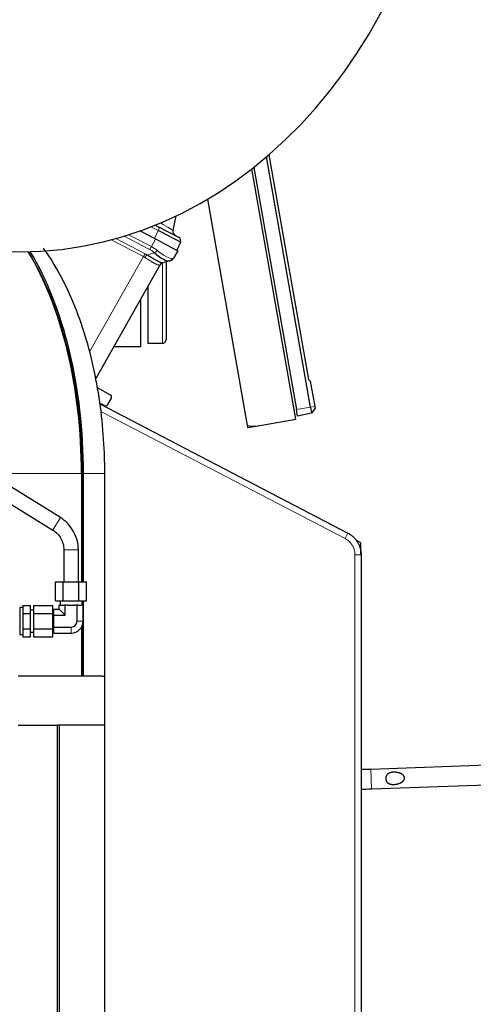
# Model space of a CAD drawing. Header units: inches. Extents: x 0 to 23760, y -13 to 16800.
# Tile 156 of 214: x 12858 to 13229, y 13350 to 14154. Entities that reach past the tile are written whole.
import ezdxf

# ---------------------------------------------------------------- set-up
doc = ezdxf.new("R2010")
doc.units = ezdxf.units.IN
doc.layers.add('254', color=7, linetype='Continuous', true_color=0xffffff)
doc.styles.add('latin_extended', font='simplex.shx')
doc.dimstyles.get("Standard").update_dxf_attribs({"dimtxt": 0.18, "dimasz": 0.18, "dimexe": 0.18, "dimexo": 0.0625, "dimgap": 0.09, "dimtad": 0, "dimtih": 1, "dimtoh": 1, "dimdec": 4, "dimzin": 0, "dimdsep": 46, "dimtxsty": 'Standard', "dimcen": 0.09, "dimadec": 0, "dimazin": 0, "dimtfac": 1, "dimtdec": 4, "dimtofl": 0, "dimtmove": 0, "dimatfit": 3, "dimfxl": 1, "dimtolj": 1, "dimtzin": 0, "dimarcsym": 0})

# ---------------------------------------------------------------- blocks, each defined once
blk = doc.blocks.new('_U15')
at = {"layer": '254', "color": 3, "linetype": 'Continuous', "lineweight": 13, "transparency": 16777216}
for p, q in [((12111.44, 14945.21), (13750.85, 14945.21)), ((13710.85, 14805.21), (13710.85, 11409.98)), ((11799.86, 11269.98), (13750.85, 11269.98))]:
    blk.add_line(p, q, dxfattribs=at)
at = {"layer": '254', "color": 3, "transparency": 16777216}
for points in [[(13734.18, 14805.21), (13687.52, 14805.21), (13710.85, 14945.21)], [(13687.52, 11409.98), (13734.18, 11409.98), (13710.85, 11269.98)]]:
    blk.add_solid(points, dxfattribs=at)
at = {"layer": 'Defpoints', "color": 0, "transparency": 16777216}
for p in [(12071.44, 14945.21), (11759.86, 11269.98), (13710.85, 11269.98)]:
    blk.add_point(p, dxfattribs=at)
at = {"layer": '254', "color": 2, "lineweight": 13, "transparency": 16777216, "insert": (13500.85, 12860.93), "char_height": 140, "attachment_point": 1, "rotation": 90, "style": 'latin_extended'}
blk.add_mtext('\\A1;3675', dxfattribs=at)

msp = doc.modelspace()

# ---------------------------------------------------------------- linework, layer by layer
at = {"layer": '254', "color": 2, "linetype": 'Continuous', "lineweight": 25}
for p, q in [((13095.552, 13837.844), (13059.512, 14042.232)), ((13061.516, 14043.952), (13093.901, 13860.284)), ((13083.557, 13828.113), (13047.526, 14032.452)), ((13049.132, 14033.713), (13084.027, 13835.812)), ((13011.272, 14007.709), (13043.864, 13822.874)), ((12985.609, 13994.052), (12983.026, 13982.401)), ((12968.596, 13986.57), (12971.703, 13984.953)), ((12987.819, 13976.563), (12971.703, 13984.953)), ((12968.062, 13975.575), (12956.074, 13981.815)), ((12974.363, 13972.294), (12968.062, 13975.575)), ((12974.363, 13972.294), (12987.117, 13965.655)), ((12989.164, 13972.658), (12986.192, 13966.137)), ((12987.117, 13965.655), (12983.671, 13959.564)), ((12972.423, 13953.891), (12920.03, 13861.286)), ((12980.554, 13957.47), (12974.663, 13955.725)), ((12977.482, 13956.566), (12977.482, 13892.977)), ((12981.325, 13957.698), (12980.554, 13957.47)), ((12962.482, 13936.323), (12962.482, 13889.977)), ((12956.857, 13887.477), (12956.857, 13926.377)), ((12934.846, 13887.477), (12956.857, 13887.477)), ((12962.482, 13889.977), (12974.482, 13889.977)), ((13093.901, 13860.284), (13095.363, 13859.058)), ((13095.363, 13859.058), (13098.996, 13838.451)), ((12921.239, 13853.779), (12931.929, 13847.853)), ((12927.067, 13839.082), (12923.175, 13841.108)), ((12923.274, 13840.471), (13126.131, 13734.87)), ((12932.7, 13845.119), (12929.731, 13839.871)), ((13098.996, 13838.451), (13099.259, 13836.963)), ((13084.99, 13830.354), (13084.027, 13835.812)), ((13096.443, 13832.788), (13084.99, 13830.354)), ((13095.552, 13837.844), (13096.443, 13832.788)), ((13099.259, 13836.963), (13096.443, 13832.788)), ((13043.863, 13822.877), (13044.165, 13821.167)), ((13044.165, 13821.167), (13051.059, 13822.383)), ((13051.058, 13822.383), (13083.557, 13828.113)), ((12891.196, 13747.55), (12805.039, 13800.984)), ((12791.047, 13795.541), (12884.871, 13737.352)), ((12908.31, 13783.726), (12908.31, 13694.978)), ((12908.975, 13783.726), (12908.975, 13694.978)), ((12910.017, 13694.978), (12910.017, 13783.726)), ((12927.407, 13617.977), (12927.407, 13783.726)), ((13136.769, 13727.051), (13132.79, 13729.123)), ((13136.769, 13717.867), (13136.769, 13727.051)), ((12893.857, 13721.205), (12893.857, 13694.977)), ((12905.857, 13694.977), (12905.857, 13721.205)), ((13136.895, 13717.133), (13136.895, 13291.23)), ((12887.155, 13694.977), (12893.506, 13694.977)), ((12887.155, 13679.477), (12887.155, 13694.977)), ((12893.506, 13694.977), (12906.208, 13694.977)), ((12893.506, 13679.477), (12893.506, 13694.977)), ((12906.208, 13694.977), (12912.558, 13694.977)), ((12906.208, 13679.477), (12906.208, 13694.977)), ((12912.558, 13679.477), (12912.558, 13694.977)), ((12887.155, 13679.477), (12893.506, 13679.477)), ((12890.857, 13679.477), (12890.857, 13675.977)), ((12893.506, 13679.477), (12906.208, 13679.477)), ((12906.208, 13679.477), (12912.558, 13679.477)), ((12908.857, 13675.977), (12908.857, 13679.477)), ((12908.975, 13679.478), (12908.975, 13675.979)), ((12910.017, 13617.977), (12910.017, 13679.478)), ((12858.011, 13673.976), (12857.857, 13672.876)), ((12857.857, 13672.876), (12857.857, 13653.079)), ((12858.011, 13673.976), (12858.011, 13651.979)), ((12860.457, 13673.976), (12858.011, 13673.976)), ((12860.457, 13675.679), (12860.457, 13669.328)), ((12860.457, 13675.679), (12866.357, 13675.679)), ((12860.457, 13669.328), (12860.457, 13656.626)), ((12860.457, 13669.328), (12866.357, 13669.328)), ((12866.357, 13675.679), (12866.357, 13669.328)), ((12869.357, 13671.976), (12866.357, 13671.976)), ((12866.357, 13669.328), (12866.357, 13656.626)), ((12869.357, 13675.679), (12884.857, 13675.679)), ((12869.357, 13669.328), (12869.357, 13675.679)), ((12869.357, 13669.328), (12884.857, 13669.328)), ((12869.357, 13656.626), (12869.357, 13669.328)), ((12884.857, 13669.328), (12884.857, 13675.679)), ((12884.857, 13656.626), (12884.857, 13669.328)), ((12885.857, 13668.975), (12884.857, 13668.975)), ((12885.857, 13672.792), (12890.042, 13672.792)), ((12885.857, 13667.885), (12885.857, 13672.792)), ((12891.016, 13675.977), (12890.042, 13675.977)), ((12890.042, 13672.792), (12890.042, 13675.977)), ((12894.949, 13667.885), (12890.042, 13672.792)), ((12891.016, 13675.977), (12893.975, 13675.977)), ((12894.949, 13675.977), (12893.975, 13675.977)), ((12896.899, 13675.977), (12894.949, 13675.977)), ((12894.949, 13667.885), (12894.949, 13675.977)), ((12896.899, 13675.977), (12902.815, 13675.977)), ((12904.764, 13675.977), (12902.815, 13675.977)), ((12905.739, 13675.977), (12904.764, 13675.977)), ((12904.764, 13662.977), (12904.764, 13675.977)), ((12905.739, 13675.977), (12908.697, 13675.977)), ((12909.672, 13675.977), (12908.697, 13675.977)), ((12909.672, 13662.977), (12909.672, 13675.977)), ((12885.857, 13667.885), (12894.949, 13667.885)), ((12885.857, 13658.07), (12885.857, 13667.885)), ((12857.857, 13653.079), (12858.011, 13651.979)), ((12860.457, 13656.626), (12860.457, 13650.276)), ((12860.457, 13656.626), (12866.357, 13656.626)), ((12866.357, 13656.626), (12866.357, 13650.276)), ((12866.357, 13653.979), (12869.357, 13653.979)), ((12869.357, 13650.276), (12869.357, 13656.626)), ((12869.357, 13656.626), (12884.857, 13656.626)), ((12884.857, 13656.98), (12885.857, 13656.98)), ((12884.857, 13650.276), (12884.857, 13656.626)), ((12885.857, 13658.07), (12899.857, 13658.07)), ((12885.857, 13653.162), (12885.857, 13658.07)), ((12885.857, 13653.162), (12899.857, 13653.162)), ((12908.31, 13657.99), (12908.31, 13617.977)), ((12908.975, 13659.347), (12908.975, 13617.977)), ((12858.011, 13651.979), (12860.457, 13651.979)), ((12860.457, 13650.276), (12866.357, 13650.276)), ((12869.357, 13650.276), (12884.857, 13650.276)), ((12908.31, 13617.977), (12856.513, 13617.977)), ((12909.991, 13617.977), (12908.284, 13617.977)), ((12909.991, 13617.977), (12910.017, 13617.977)), ((12925.369, 13617.977), (12910.017, 13617.977)), ((12925.369, 13617.977), (12927.407, 13617.977)), ((12927.357, 13577.977), (12927.357, 13617.977)), ((12856.512, 13577.977), (12888.357, 13577.977)), ((12890.357, 13577.977), (12888.357, 13577.977)), ((12888.357, 13577.977), (12888.357, 13267.977)), ((12927.407, 13577.977), (12890.357, 13577.977)), ((12890.357, 13267.977), (12890.357, 13577.977)), ((12927.407, 13267.977), (12927.407, 13577.977)), ((13277.801, 13546.518), (13144.882, 13541.87)), ((13145.441, 13525.88), (13278.36, 13530.528)), ((13145.444, 13525.88), (13145.444, 13525.882))]:
    msp.add_line(p, q, dxfattribs=at)
at = {"layer": '254', "color": 110, "linetype": 'Continuous', "lineweight": 13}
for p, q in [((12971.034, 13982.096), (12965.106, 13985.182)), ((12936.51, 13975.607), (12960.482, 13963.128)), ((12964.001, 13966.717), (12943.175, 13977.558)), ((12946.881, 13978.716), (12965.526, 13969.009)), ((12965.526, 13969.009), (12968.973, 13975.1)), ((12968.062, 13975.575), (12971.034, 13982.096)), ((12958.965, 13960.851), (12932.645, 13974.552)), ((12914.908, 13882.981), (12958.965, 13960.851)), ((12961.983, 13962.27), (12967.943, 13964.035)), ((12974.482, 13889.977), (12974.482, 13955.664)), ((13098.996, 13838.451), (13095.552, 13837.844)), ((13123.822, 13730.435), (12924.21, 13834.346)), ((13095.552, 13837.844), (13084.027, 13835.812)), ((12908.31, 13783.726), (12851.307, 13783.726)), ((12908.976, 13783.726), (12908.311, 13783.726)), ((12910.017, 13783.726), (12927.407, 13783.726)), ((12884.871, 13737.352), (12891.196, 13747.55)), ((13126.131, 13734.87), (13123.822, 13730.435)), ((13136.895, 13717.133), (13131.895, 13717.133)), ((13131.895, 13291.23), (13131.895, 13717.133)), ((12904.764, 13662.977), (12909.672, 13662.977)), ((12899.857, 13658.07), (12899.857, 13653.162)), ((13145.444, 13525.882), (13144.885, 13541.87))]:
    msp.add_line(p, q, dxfattribs=at)
at = {"layer": '254', "color": 2, "linetype": 'Continuous', "lineweight": 25}
for centre, radius, start, end in [((12986.931, 13981.535), 4, 167.5, 242.5), ((12986.434, 13973.902), 3, 335.5, 62.5), ((12980.189, 13961.534), 4, 286.5, 330.5), ((12975.905, 13951.921), 4, 106.5, 150.5), ((12974.482, 13892.977), 3, 270, 0), ((12930.959, 13846.104), 2, 330.5, 61), ((12927.99, 13840.856), 2, 242.5, 330.5), ((13048.454, 13837.155), 15, 252.181861, 280), ((12899.857, 13662.977), 9.815, 270, 0), ((12899.857, 13662.977), 4.907, 270, 0)]:
    msp.add_arc(centre, radius, start, end, dxfattribs=at)
for centre, major_axis, ratio, start_param, end_param in [((12857.613, 14395.194), (0, -430.5), 0.819152, 3.2525461, 9.3138245), ((12965.117, 13984.999), (-24.047, 12.341), 0.0045296, 3.1418037, 4.4661133), ((12784.358, 13783.726), (0, 238.037), 0.5207263, 4.712389, 5.5766653), ((12786.065, 13783.726), (0, 236.036), 0.5207263, 4.712389, 5.5866726), ((12786.065, 13783.726), (0, -238.037), 0.5207263, 1.5707963, 2.4353808), ((12964.747, 13980.947), (-16.664, 23.061), 0.3072628, 2.1502579, 3.0340948), ((12975.799, 13951.89), (1.136, -3.835), 0.9934032, 3.1415927, 3.910304)]:
    msp.add_ellipse(centre, major_axis=major_axis, ratio=ratio, start_param=start_param, end_param=end_param, dxfattribs=at)
at = {"layer": '254', "color": 110, "linetype": 'Continuous', "lineweight": 13}
for centre, major_axis, ratio, start_param, end_param in [((12970.318, 13982.292), (1.385, 2.661), 0.2419219, 4.7647489, 6.2831853), ((12964.892, 13993.008), (-18.134, 10.607), 0.00224, 3.1423129, 4.2548373), ((12964.733, 13969.58), (1.847, 3.548), 0.2419219, 3.9095375, 4.6774824), ((12947.711, 13949.267), (25.026, 7.413), 0.753739, 0.4419184, 0.6627493), ((12948.443, 13952.13), (28.804, 0.399), 0.722843, 0.7050916, 0.9259224), ((12959.75, 13960.265), (-1.847, -3.548), 0.2419219, 3.9095375, 4.6731191), ((12942.696, 13941.963), (21.454, 14.341), 0.7066027, 0.2989552, 0.3739732), ((12961.251, 13959.407), (-2.122, -3.391), 0.3160454, 3.9317134, 4.6962714), ((12943.428, 13944.825), (26.111, 7.967), 0.7536205, 0.5797522, 0.6547701), ((12968.675, 13966.898), (2.644, 3.001), 0.4458674, 3.9942267, 4.7811627), ((12964.747, 13980.947), (-18.953, 21.143), 0.2465223, 2.1198236, 3.0036605), ((12979.418, 13961.305), (-1.136, 3.835), 0.9510037, 3.1415927, 3.9285287), ((12948.443, 13952.13), (35.228, 7.434), 0.0022709, 6.0603513, 6.2811821), ((12942.778, 13942.108), (29.645, 11.783), 0.002496, 6.2800837, 6.3599313), ((12899.857, 13721.205), (6, 0), 0.000002, 0, 3.1415927)]:
    msp.add_ellipse(centre, major_axis=major_axis, ratio=ratio, start_param=start_param, end_param=end_param, dxfattribs=at)
at = {"layer": '254', "color": 2, "linetype": 'Continuous', "lineweight": 25}
for points, knots in [([(12927.407, 13783.726), (12927.406, 13789.205), (12927.101, 13804.928), (12925.137, 13830.835), (12920.57, 13860.764), (12913.786, 13889.529), (12904.804, 13916.699), (12893.623, 13941.859), (12883.945, 13958.306), (12878.194, 13966.519), (12877.319, 13967.736)], [0, 0, 0, 0, 0.0782094, 0.2252581, 0.3727261, 0.5208898, 0.6701253, 0.8207924, 0.9730966, 1, 1, 1, 1]), ([(12961.983, 13962.27), (12962.415, 13962.022), (12962.84, 13961.776), (12963.676, 13961.288), (12964.087, 13961.047), (12964.593, 13960.75), (12964.694, 13960.69), (12964.895, 13960.572), (12964.995, 13960.514), (12965.292, 13960.339), (12965.488, 13960.224), (12966.068, 13959.884), (12966.444, 13959.664), (12967.178, 13959.237), (12967.536, 13959.031), (12968.232, 13958.633), (12968.571, 13958.441), (12969.066, 13958.166), (12969.228, 13958.076), (12969.468, 13957.944), (12969.547, 13957.901), (12969.666, 13957.836), (12969.705, 13957.815), (12969.783, 13957.773), (12970.132, 13957.584), (12970.464, 13957.409), (12971.026, 13957.119), (12971.561, 13956.849), (12972.042, 13956.621), (12972.495, 13956.413), (12972.709, 13956.32), (12972.957, 13956.215), (12973.006, 13956.195), (12973.102, 13956.156), (12973.15, 13956.137), (12973.288, 13956.082), (12973.376, 13956.048), (12973.627, 13955.955), (12973.777, 13955.903), (12974.045, 13955.819), (12974.163, 13955.787), (12974.364, 13955.74), (12974.448, 13955.726), (12974.582, 13955.714), (12974.631, 13955.716), (12974.663, 13955.725)], [0, 0, 0, 0, 0.0625, 0.0625, 0.125, 0.125, 0.140625, 0.140625, 0.15625, 0.15625, 0.1875, 0.1875, 0.25, 0.25, 0.3125, 0.3125, 0.375, 0.375, 0.40625, 0.40625, 0.421875, 0.421875, 0.4296875, 0.4296875, 0.4375, 0.5, 0.5, 0.5625, 0.625, 0.625, 0.6875, 0.6875, 0.703125, 0.703125, 0.71875, 0.71875, 0.75, 0.75, 0.8125, 0.8125, 0.875, 0.875, 0.9375, 0.9375, 1, 1, 1, 1]), ([(12905.857, 13721.205), (12905.82, 13723.83), (12905.136, 13728.987), (12902.159, 13736.399), (12897.429, 13742.836), (12893.407, 13746.135), (12891.196, 13747.55)], [0, 0, 0, 0, 0.2457379, 0.5, 0.7542621, 1, 1, 1, 1]), ([(12884.871, 13737.352), (12886.319, 13736.471), (12888.815, 13734.47), (12891.73, 13730.595), (12893.487, 13726.076), (12893.871, 13722.9), (12893.857, 13721.205)], [0, 0, 0, 0, 0.2570173, 0.5, 0.7429827, 1, 1, 1, 1]), ([(13126.131, 13734.87), (13126.538, 13734.658), (13126.937, 13734.433), (13127.426, 13734.134), (13127.523, 13734.073), (13127.716, 13733.951), (13128.004, 13733.764), (13128.286, 13733.571), (13128.842, 13733.176), (13129.563, 13732.627), (13130.584, 13731.733), (13131.223, 13731.092), (13131.842, 13730.428), (13132.141, 13730.084), (13132.501, 13729.639), (13132.573, 13729.549), (13132.714, 13729.369), (13132.923, 13729.097), (13133.124, 13728.821), (13133.516, 13728.264), (13134.012, 13727.505), (13134.675, 13726.322), (13135.064, 13725.504), (13135.425, 13724.67), (13135.592, 13724.246), (13135.764, 13723.76), (13135.783, 13723.706), (13135.821, 13723.598), (13135.876, 13723.435), (13136, 13723.055), (13136.097, 13722.728), (13136.28, 13722.071), (13136.494, 13721.191), (13136.724, 13719.854), (13136.817, 13718.953), (13136.879, 13718.047), (13136.895, 13717.591), (13136.895, 13717.133)], [0, 0, 0, 0, 0.0625, 0.0625, 0.078125, 0.078125, 0.09375, 0.125, 0.125, 0.1875, 0.25, 0.3125, 0.3125, 0.375, 0.375, 0.390625, 0.390625, 0.40625, 0.4375, 0.4375, 0.5, 0.5625, 0.625, 0.625, 0.6875, 0.6875, 0.6953125, 0.6953125, 0.703125, 0.71875, 0.75, 0.75, 0.8125, 0.875, 0.9375, 0.9375, 1, 1, 1, 1]), ([(13144.882, 13541.87), (13142.958, 13541.803), (13140.222, 13541.708), (13137.517, 13541.614), (13136.668, 13541.585)], [0, 0, 0, 0, 0.6830047, 1, 1, 1, 1]), ([(13157.987, 13531.528), (13157.859, 13531.694), (13157.745, 13531.867), (13157.541, 13532.231), (13157.451, 13532.42), (13157.353, 13532.667), (13157.335, 13532.717), (13157.308, 13532.793), (13157.299, 13532.819), (13157.282, 13532.869), (13157.24, 13532.997), (13157.204, 13533.126), (13157.126, 13533.437), (13157.088, 13533.648), (13157.049, 13533.969), (13157.04, 13534.077), (13157.03, 13534.24), (13157.028, 13534.294), (13157.025, 13534.403), (13157.025, 13534.457), (13157.026, 13534.728), (13157.04, 13534.943), (13157.082, 13535.262), (13157.099, 13535.367), (13157.129, 13535.525), (13157.146, 13535.604), (13157.165, 13535.682), (13157.177, 13535.734), (13157.184, 13535.76), (13157.246, 13535.994), (13157.313, 13536.194), (13157.473, 13536.58), (13157.566, 13536.767), (13157.699, 13536.991), (13157.726, 13537.035), (13157.782, 13537.123), (13157.869, 13537.253), (13157.962, 13537.377), (13158.156, 13537.617), (13158.295, 13537.766), (13158.521, 13537.977), (13158.599, 13538.044), (13158.72, 13538.142), (13158.761, 13538.174), (13158.843, 13538.237), (13158.885, 13538.268), (13159.096, 13538.417), (13159.272, 13538.525), (13159.638, 13538.723), (13159.828, 13538.812), (13160.073, 13538.913), (13160.122, 13538.932), (13160.221, 13538.97), (13160.37, 13539.025), (13160.521, 13539.075), (13160.824, 13539.168), (13161.029, 13539.222), (13161.444, 13539.316), (13161.654, 13539.355), (13161.971, 13539.405), (13162.078, 13539.42), (13162.239, 13539.441), (13162.292, 13539.447), (13162.4, 13539.459), (13162.454, 13539.465), (13162.723, 13539.491), (13162.938, 13539.506), (13163.367, 13539.526), (13163.582, 13539.53), (13164.009, 13539.53), (13164.223, 13539.525), (13164.65, 13539.506), (13165.076, 13539.477), (13165.501, 13539.431), (13165.82, 13539.389), (13165.926, 13539.374), (13166.138, 13539.342), (13166.243, 13539.324), (13166.558, 13539.269), (13166.767, 13539.228), (13167.179, 13539.137), (13167.384, 13539.087), (13167.79, 13538.976), (13167.99, 13538.916), (13168.388, 13538.786), (13168.586, 13538.716), (13168.976, 13538.563), (13169.169, 13538.481), (13169.407, 13538.369), (13169.454, 13538.346), (13169.549, 13538.3), (13169.596, 13538.276), (13169.737, 13538.204), (13169.83, 13538.155), (13170.105, 13538), (13170.284, 13537.89), (13170.545, 13537.713), (13170.63, 13537.652), (13170.756, 13537.556), (13170.798, 13537.524), (13170.881, 13537.458), (13170.922, 13537.424), (13171.123, 13537.254), (13171.276, 13537.109), (13171.49, 13536.878), (13171.558, 13536.798), (13171.69, 13536.634), (13171.752, 13536.549), (13171.842, 13536.416), (13171.885, 13536.349), (13171.926, 13536.28), (13171.954, 13536.233), (13171.967, 13536.21), (13172.032, 13536.092), (13172.08, 13535.995), (13172.165, 13535.798), (13172.203, 13535.698), (13172.251, 13535.543), (13172.273, 13535.465), (13172.292, 13535.386), (13172.304, 13535.332), (13172.31, 13535.306), (13172.357, 13535.065), (13172.374, 13534.85), (13172.363, 13534.58), (13172.358, 13534.498), (13172.349, 13534.417), (13172.342, 13534.363), (13172.338, 13534.336), (13172.317, 13534.201), (13172.295, 13534.095), (13172.239, 13533.887), (13172.205, 13533.785), (13172.148, 13533.634), (13172.127, 13533.584), (13172.095, 13533.509), (13172.083, 13533.485), (13172.061, 13533.436), (13172.002, 13533.315), (13171.938, 13533.198), (13171.827, 13533.016), (13171.769, 13532.928), (13171.645, 13532.756), (13171.58, 13532.673), (13171.478, 13532.55), (13171.444, 13532.51), (13171.373, 13532.431), (13171.337, 13532.391), (13171.155, 13532.199), (13171.001, 13532.055), (13170.682, 13531.784), (13170.516, 13531.657), (13170.173, 13531.417), (13169.996, 13531.303), (13169.724, 13531.143), (13169.632, 13531.09), (13169.447, 13530.99), (13169.354, 13530.941), (13169.072, 13530.799), (13168.882, 13530.711), (13168.497, 13530.545), (13168.302, 13530.467), (13167.908, 13530.322), (13167.709, 13530.254), (13167.307, 13530.127), (13167.104, 13530.069), (13166.693, 13529.96), (13166.486, 13529.91), (13166.224, 13529.852), (13166.171, 13529.841), (13166.066, 13529.819), (13165.909, 13529.787), (13165.751, 13529.758), (13165.435, 13529.703), (13165.224, 13529.67), (13164.801, 13529.615), (13164.589, 13529.591), (13164.164, 13529.554), (13163.951, 13529.54), (13163.525, 13529.522), (13163.311, 13529.519), (13162.882, 13529.522), (13162.668, 13529.529), (13162.398, 13529.546), (13162.344, 13529.55), (13162.237, 13529.558), (13162.183, 13529.563), (13162.021, 13529.578), (13161.914, 13529.59), (13161.595, 13529.631), (13161.384, 13529.665), (13160.968, 13529.749), (13160.762, 13529.799), (13160.458, 13529.889), (13160.357, 13529.921), (13160.207, 13529.973), (13160.157, 13529.991), (13160.058, 13530.028), (13160.009, 13530.047), (13159.766, 13530.146), (13159.579, 13530.234), (13159.216, 13530.432), (13159.042, 13530.542), (13158.834, 13530.694), (13158.792, 13530.725), (13158.711, 13530.789), (13158.67, 13530.822), (13158.551, 13530.922), (13158.398, 13531.061), (13158.255, 13531.21), (13158.151, 13531.326), (13158.1, 13531.385), (13158.051, 13531.446), (13158.019, 13531.487), (13158.002, 13531.507), (13157.987, 13531.528)], [0, 0, 0, 0, 0.015625, 0.015625, 0.03125, 0.03125, 0.0351562, 0.0351562, 0.0371094, 0.0371094, 0.0390625, 0.046875, 0.046875, 0.0625, 0.0625, 0.0703125, 0.0703125, 0.0742187, 0.0742187, 0.078125, 0.078125, 0.09375, 0.09375, 0.1015625, 0.1015625, 0.1054687, 0.1074219, 0.1074219, 0.109375, 0.109375, 0.125, 0.125, 0.140625, 0.140625, 0.1445312, 0.1445312, 0.1484375, 0.15625, 0.15625, 0.171875, 0.171875, 0.1796875, 0.1796875, 0.1835937, 0.1835937, 0.1875, 0.1875, 0.203125, 0.203125, 0.21875, 0.21875, 0.2226562, 0.2226562, 0.2265625, 0.234375, 0.234375, 0.25, 0.25, 0.265625, 0.265625, 0.2734375, 0.2734375, 0.2773438, 0.2773438, 0.28125, 0.28125, 0.296875, 0.296875, 0.3125, 0.3125, 0.328125, 0.328125, 0.34375, 0.359375, 0.359375, 0.3671875, 0.3671875, 0.375, 0.375, 0.390625, 0.390625, 0.40625, 0.40625, 0.421875, 0.421875, 0.4375, 0.4375, 0.453125, 0.453125, 0.4570313, 0.4570313, 0.4609375, 0.4609375, 0.46875, 0.46875, 0.484375, 0.484375, 0.4921875, 0.4921875, 0.4960938, 0.4960938, 0.5, 0.5, 0.515625, 0.515625, 0.5234375, 0.5234375, 0.53125, 0.53125, 0.5351563, 0.5371094, 0.5371094, 0.5390625, 0.5390625, 0.546875, 0.546875, 0.5546875, 0.5546875, 0.5585938, 0.5605469, 0.5605469, 0.5625, 0.5625, 0.578125, 0.578125, 0.5820313, 0.5839844, 0.5839844, 0.5859375, 0.5859375, 0.59375, 0.59375, 0.6015625, 0.6015625, 0.6054688, 0.6054688, 0.6074219, 0.6074219, 0.609375, 0.6171875, 0.6171875, 0.625, 0.625, 0.6328125, 0.6328125, 0.6367188, 0.6367188, 0.640625, 0.640625, 0.65625, 0.65625, 0.671875, 0.671875, 0.6875, 0.6875, 0.6953125, 0.6953125, 0.703125, 0.703125, 0.71875, 0.71875, 0.734375, 0.734375, 0.75, 0.75, 0.765625, 0.765625, 0.78125, 0.78125, 0.7851563, 0.7851563, 0.7890625, 0.796875, 0.796875, 0.8125, 0.8125, 0.828125, 0.828125, 0.84375, 0.84375, 0.859375, 0.859375, 0.875, 0.875, 0.8789063, 0.8789063, 0.8828125, 0.8828125, 0.890625, 0.890625, 0.90625, 0.90625, 0.921875, 0.921875, 0.9296875, 0.9296875, 0.9335938, 0.9335938, 0.9375, 0.9375, 0.953125, 0.953125, 0.96875, 0.96875, 0.9726562, 0.9726562, 0.9765625, 0.9765625, 0.984375, 0.9921875, 0.9921875, 0.9960937, 0.9980469, 0.9980469, 1, 1, 1, 1]), ([(13136.74, 13525.578), (13136.92, 13525.584), (13139.73, 13525.681), (13142.609, 13525.781), (13145.441, 13525.88)], [0, 0, 0, 0, 0.0638379, 1, 1, 1, 1])]:
    msp.add_open_spline(points, degree=3, knots=knots, dxfattribs=at)
at = {"layer": '254', "color": 110, "linetype": 'Continuous', "lineweight": 13}
for points, knots in [([(12972.334, 13953.862), (12972.277, 13953.841), (12972.204, 13953.829), (12972.028, 13953.82), (12971.925, 13953.823), (12971.691, 13953.849), (12971.559, 13953.872), (12971.267, 13953.936), (12971.107, 13953.978), (12970.846, 13954.058), (12970.756, 13954.087), (12970.614, 13954.135), (12970.567, 13954.151), (12970.469, 13954.186), (12970.42, 13954.204), (12970.17, 13954.297), (12969.958, 13954.382), (12969.512, 13954.573), (12969.044, 13954.785), (12968.533, 13955.04), (12967.999, 13955.316), (12967.721, 13955.465), (12967.396, 13955.645), (12967.36, 13955.665), (12967.287, 13955.706), (12967.25, 13955.726), (12967.14, 13955.788), (12966.917, 13955.914), (12966.691, 13956.044), (12966.232, 13956.312), (12965.919, 13956.499), (12965.277, 13956.889), (12964.948, 13957.092), (12964.275, 13957.514), (12963.931, 13957.733), (12963.402, 13958.071), (12963.224, 13958.186), (12962.953, 13958.36), (12962.862, 13958.419), (12962.68, 13958.537), (12962.588, 13958.597), (12962.127, 13958.895), (12961.753, 13959.138), (12960.993, 13959.631), (12960.607, 13959.881), (12960.214, 13960.133)], [0, 0, 0, 0, 0.0625, 0.0625, 0.125, 0.125, 0.1875, 0.1875, 0.25, 0.25, 0.28125, 0.28125, 0.296875, 0.296875, 0.3125, 0.3125, 0.375, 0.375, 0.4375, 0.5, 0.5, 0.5625, 0.5625, 0.5703125, 0.5703125, 0.578125, 0.578125, 0.59375, 0.625, 0.625, 0.6875, 0.6875, 0.75, 0.75, 0.8125, 0.8125, 0.84375, 0.84375, 0.859375, 0.859375, 0.875, 0.875, 0.9375, 0.9375, 1, 1, 1, 1]), ([(13131.895, 13717.133), (13131.895, 13717.476), (13131.883, 13717.818), (13131.836, 13718.498), (13131.767, 13719.174), (13131.594, 13720.176), (13131.434, 13720.837), (13131.297, 13721.329), (13131.224, 13721.574), (13131.144, 13721.819), (13131.089, 13721.981), (13131.061, 13722.063), (13130.918, 13722.468), (13130.793, 13722.786), (13130.522, 13723.411), (13130.23, 13724.024), (13129.733, 13724.911), (13129.361, 13725.48), (13129.067, 13725.899), (13128.916, 13726.106), (13128.759, 13726.31), (13128.654, 13726.445), (13128.6, 13726.512), (13128.329, 13726.845), (13127.881, 13727.361), (13127.162, 13728.083), (13126.396, 13728.753), (13125.856, 13729.165), (13125.439, 13729.461), (13125.227, 13729.606), (13125.011, 13729.745), (13124.866, 13729.838), (13124.793, 13729.883), (13124.427, 13730.107), (13124.127, 13730.276), (13123.822, 13730.435)], [0, 0, 0, 0, 0.0625, 0.0625, 0.125, 0.1875, 0.25, 0.25, 0.28125, 0.296875, 0.296875, 0.3125, 0.3125, 0.375, 0.375, 0.4375, 0.5, 0.5625, 0.5625, 0.59375, 0.609375, 0.609375, 0.625, 0.625, 0.6875, 0.75, 0.8125, 0.875, 0.875, 0.90625, 0.921875, 0.921875, 0.9375, 0.9375, 1, 1, 1, 1])]:
    msp.add_open_spline(points, degree=3, knots=knots, dxfattribs=at)

# ---------------------------------------------------------------- dimensions: what is measured, and where the dimension line sits
at = {"layer": '254', "color": 2, "linetype": 'Continuous', "lineweight": 13}
dim = msp.add_linear_dim(base=(13710.851, 11269.977), p1=(12071.444, 14945.212), p2=(11759.861, 11269.977), angle=90, dimstyle='Standard', override={"dimscale": 40, "dimtxt": 3.5, "dimasz": 3.5, "dimexe": 1, "dimexo": 1, "dimgap": 1.75, "dimtad": 1, "dimtih": 0, "dimtoh": 0, "dimdec": 0, "dimlfac": 1, "dimzin": 8, "dimdsep": 46, "dimlunit": 2, "dimtxsty": 'latin_extended', "dimsah": 1, "dimse1": 0, "dimse2": 0, "dimsd1": 0, "dimsd2": 0, "dimclrd": 3, "dimclre": 3, "dimclrt": 2, "dimtol": 0, "dimtm": -0.1, "dimtfac": 0.714286, "dimtdec": 3, "dimtofl": 1, "dimtmove": 0, "dimtzin": 8, "dimlwd": 13, "dimlwe": 13}, dxfattribs=at)
dim.commit()
dim.dimension.update_dxf_attribs({"geometry": '_U15', "text_midpoint": (13710.851, 13107.595), "dimtype": 160})

doc.saveas('drawing.dxf')
